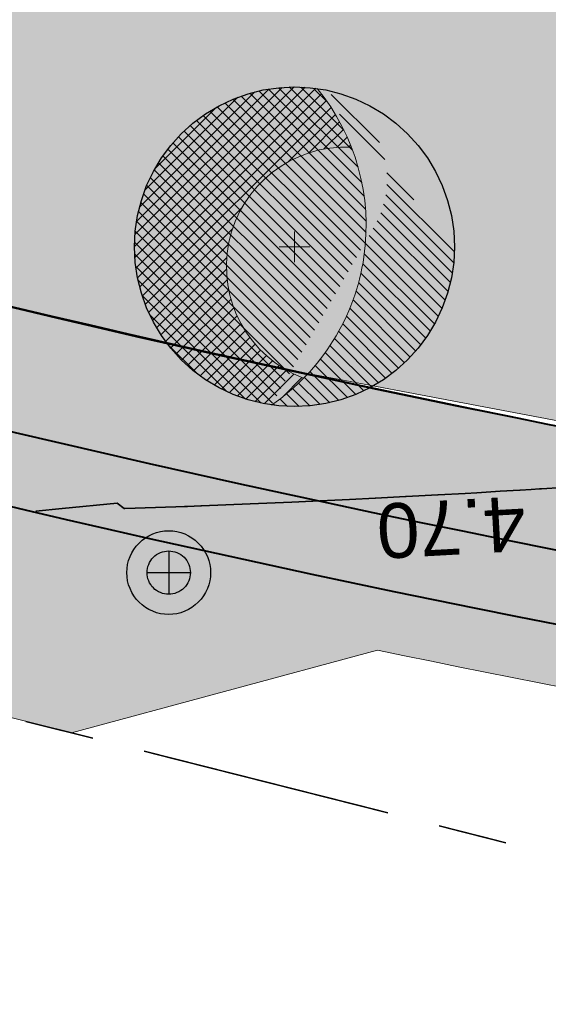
# Model space of a CAD drawing. Header units: metres. Extents: x 538891 to 1080079, y 6588829 to 13178720.
# Tile 237 of 256: x 539701 to 539710, y 6589340 to 6589356. Entities that reach past the tile are written whole.
import ezdxf

# ---------------------------------------------------------------- set-up
doc = ezdxf.new("R2010")
doc.units = ezdxf.units.M
doc.header["$LTSCALE"] = 0.4
doc.linetypes.add('KATASTRIPIIR', pattern=[17.5, 10, -2.5, 2.500000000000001, -2.500000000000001])
doc.layers.add('GEO', color=7, linetype='Continuous')
doc.layers.add('KOLDE PST', color=7, linetype='Continuous')
doc.styles.add('Swis721 Lt BT', font='swissl.ttf')

# ---------------------------------------------------------------- blocks, each defined once
blk = doc.blocks.new('#9_019061_PP_TL (2D)')
at = {"linetype": 'Continuous', "lineweight": 0, "true_color": 0xffdf7f}
h = blk.add_hatch(color=41, dxfattribs=at)
edge = h.paths.add_edge_path()
edge.add_line((540093.1978481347, 6589254.743324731), (540093.146, 6589254.465))
edge.add_line((540093.146, 6589254.465), (540094.3853489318, 6589252.136326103))
edge.add_line((540094.3853489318, 6589252.136326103), (540094.986, 6589252.456))
edge.add_line((540094.986, 6589252.456), (540103.6059195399, 6589257.074582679))
edge.add_arc((540150.834169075, 6589168.929855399), 100.0000025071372, 116.44621425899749, 118.18255976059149, ccw=False)
edge.add_arc((540095.9215872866, 6589279.326861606), 23.29999999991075, 296.4462142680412, 299.24814112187)
edge.add_line((540107.3058026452, 6589258.997335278), (540112.4282403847, 6589261.865819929))
edge.add_arc((540122.2000990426, 6589244.415582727), 20.00000000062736, 105.1498865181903, 119.2481410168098, ccw=False)
edge.add_arc((540113.5234440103, 6589276.461731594), 13.19999999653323, 285.1498865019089, 311.7372745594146)
edge.add_line((540122.3108945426, 6589266.611822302), (540125.4900468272, 6589269.448055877))
edge.add_arc((540132.1472063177, 6589261.986003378), 9.999999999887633, 119.87563034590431, 131.7372745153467, ccw=False)
edge.add_line((540127.1660165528, 6589270.657090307), (540132.8249590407, 6589273.907924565))
edge.add_line((540132.8249590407, 6589273.907924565), (540146.319758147, 6589281.701715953))
edge.add_arc((540147.3200050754, 6589279.969807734), 1.999999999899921, 28.428544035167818, 120.0081686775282, ccw=False)
edge.add_line((540149.0788281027, 6589280.921932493), (540157.6423817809, 6589285.608110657))
edge.add_line((540157.6423817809, 6589285.608110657), (540157.7559090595, 6589285.670560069))
edge.add_line((540157.7559090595, 6589285.670560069), (540156.315, 6589288.29))
edge.add_line((540156.315, 6589288.29), (540156.1928396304, 6589288.20295493))
edge.add_line((540156.1928396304, 6589288.20295493), (540155.2166624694, 6589289.572936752))
edge.add_arc((540152.0812130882, 6589287.338780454), 3.849999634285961, 35.47167339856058, 120.0081736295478)
edge.add_line((540150.1557376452, 6589290.672703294), (540146.7880922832, 6589288.727752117))
edge.add_arc((540143.9973105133, 6589287.55258505), 3.028115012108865, -59.781962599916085, 22.8354164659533, ccw=False)
edge.add_line((540145.5213365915, 6589284.935941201), (540131.2277688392, 6589276.680828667))
edge.add_line((540131.2277688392, 6589276.680828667), (540125.1700361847, 6589273.199508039))
edge.add_arc((540132.9624128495, 6589260.971070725), 14.500200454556, 122.5066748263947, 131.4711661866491)
edge.add_line((540123.359755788, 6589271.835912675), (540120.1806034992, 6589268.999679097))
edge.add_arc((540113.5234440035, 6589276.461731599), 10.00000000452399, 285.1532856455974, 311.7372745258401, ccw=False)
edge.add_arc((540122.2020001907, 6589244.416097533), 23.19999999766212, 105.1532856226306, 119.2515382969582)
edge.add_line((540110.8654439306, 6589264.657700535), (540105.5631319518, 6589261.689038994))
edge.add_arc((540097.3547711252, 6589276.347235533), 16.79999741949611, 259.4475243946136, 299.2481442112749, ccw=False)
edge.add_line((540094.2780870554, 6589259.831366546), (540081.8364144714, 6589262.146484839))
edge.add_line((540081.8364144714, 6589262.146484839), (540052.5990385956, 6589269.509689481))
edge.add_arc((540053.5759037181, 6589273.38857135), 3.999998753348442, 182.0300320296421, 255.8644724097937, ccw=False)
edge.add_line((540049.5784153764, 6589273.246878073), (540048.6421167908, 6589273.47981982))
edge.add_line((540048.6421167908, 6589273.47981982), (540045.8175890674, 6589274.18253414))
edge.add_line((540045.8175890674, 6589274.18253414), (540045.3008038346, 6589274.31110515))
edge.add_arc((540042.4250705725, 6589275.165598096), 2.999999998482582, 255.8644589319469, 343.4512541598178, ccw=False)
edge.add_line((540041.6924208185, 6589272.256435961), (540018.8726568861, 6589277.988506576))
edge.add_arc((539971.0356544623, 6589087.090992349), 196.7999993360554, 75.931946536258, 79.22948156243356)
edge.add_line((540007.8128223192, 6589280.424071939), (540002.0095884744, 6589281.522610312))
edge.add_line((540002.0095884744, 6589281.522610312), (539997.5083307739, 6589282.378870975))
edge.add_arc((540016.8261046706, 6589383.72755512), 103.1733113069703, 256.3749796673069, 259.2084670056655, ccw=False)
edge.add_line((539992.5219253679, 6589283.457723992), (539978.8204607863, 6589286.891173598))
edge.add_line((539978.8204607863, 6589286.891173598), (539967.7381795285, 6589289.668282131))
edge.add_arc((539845.423242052, 6588801.560409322), 503.1999994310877, 75.93194653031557, 78.32380173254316)
edge.add_line((539947.2611047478, 6589294.347674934), (539874.8046918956, 6589309.321288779))
edge.add_arc((539935.5188388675, 6589603.11337881), 299.9999996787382, 251.5059453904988, 258.32380175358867, ccw=False)
edge.add_line((539840.3569638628, 6589318.606406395), (539826.6230317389, 6589323.200131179))
edge.add_line((539826.6230317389, 6589323.200131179), (539808.2266117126, 6589329.353364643))
edge.add_arc((539791.8904898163, 6589280.513000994), 51.5000000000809, 71.50594538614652, 90.80280647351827)
edge.add_line((539791.16891519, 6589332.007945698), (539784.033388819, 6589331.907958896))
edge.add_arc((539783.7741823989, 6589350.406142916), 18.50000000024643, 240.81113341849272, 270.80280648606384, ccw=False)
edge.add_line((539774.7519168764, 6589334.255331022), (539767.5996946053, 6589338.250749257))
edge.add_arc((539742.4836581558, 6589293.290381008), 51.50000000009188, 60.81113342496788, 86.64022575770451)
edge.add_line((539745.501842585, 6589344.701863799), (539744.0544562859, 6589344.786834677))
edge.add_arc((539759.0023569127, 6589597.263033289), 252.9183081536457, 256.8586961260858, 266.6117478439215, ccw=False)
edge.add_arc((539764.853003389, 6589615.75906929), 272.2642298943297, 253.0709250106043, 256.5446531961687, ccw=False)
edge.add_line((539685.5730097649, 6589355.293153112), (539684.5532260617, 6589352.258749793))
edge.add_arc((539759.8512220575, 6589598.28517938), 257.2912595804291, 252.982927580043, 256.6528358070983)
edge.add_arc((539758.7736295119, 6589595.019502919), 253.8651996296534, 256.7193256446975, 266.6337127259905)
edge.add_line((539743.8669186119, 6589341.592334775), (539745.3143049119, 6589341.507363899))
edge.add_arc((539742.4836581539, 6589293.290381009), 48.30000000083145, 60.811133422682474, 86.64022575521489, ccw=False)
edge.add_line((539766.0390865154, 6589335.457095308), (539773.1913087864, 6589331.461677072))
edge.add_arc((539783.7741823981, 6589350.406142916), 21.7000000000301, 240.8111334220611, 270.8028064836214)
edge.add_line((539784.078224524, 6589328.708273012), (539791.2137508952, 6589328.808259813))
edge.add_arc((539791.8904898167, 6589280.513000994), 48.3000000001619, 71.50594538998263, 90.80280647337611, ccw=False)
edge.add_line((539807.2115517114, 6589326.318623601), (539825.6079717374, 6589320.165390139))
edge.add_line((539825.6079717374, 6589320.165390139), (539839.3419038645, 6589315.571665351))
edge.add_arc((539935.5188389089, 6589603.113378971), 303.199999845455, 251.5059453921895, 258.3238017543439)
edge.add_line((539874.1570743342, 6589306.18750648), (539946.6134871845, 6589291.213892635))
edge.add_arc((539798.6152191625, 6588593.75043412), 712.992821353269, 75.34255523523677, 78.01982117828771, ccw=False)
edge.add_line((539979.0305354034, 6589283.539588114), (539984.2978633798, 6589282.21964855))
edge.add_line((539984.2978633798, 6589282.21964855), (539986.2420131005, 6589281.732464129))
edge.add_line((539986.2420131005, 6589281.732464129), (539991.7600409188, 6589280.349701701))
edge.add_arc((540017.0775393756, 6589385.404899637), 108.0628073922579, 256.4505182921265, 259.195893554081)
edge.add_line((539996.8209807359, 6589279.257633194), (540001.3222383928, 6589278.401372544))
edge.add_line((540001.3222383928, 6589278.401372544), (540007.1755068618, 6589277.287870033))
edge.add_line((540007.1755068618, 6589277.287870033), (540012.1499633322, 6589276.272270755))
edge.add_arc((539969.6586743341, 6589080.838163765), 199.9999995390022, 75.93194654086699, 77.73365481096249, ccw=False)
edge.add_line((540018.2735142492, 6589274.839702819), (540029.9987836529, 6589271.901467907))
edge.add_line((540029.9987836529, 6589271.901467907), (540081.0935137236, 6589259.033659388))
edge.add_line((540081.0935137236, 6589259.033659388), (540086.8792785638, 6589257.955204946))
edge.add_line((540086.8792785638, 6589257.955204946), (540091.5981096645, 6589257.075741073))
edge.add_arc((540091.2316730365, 6589255.109596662), 1.999999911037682, -10.552474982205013, 79.44272560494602, ccw=False)
at = {"color": 41, "linetype": 'Continuous', "lineweight": 9, "true_color": 0xffdf7f, "flags": 128}
blk.add_lwpolyline([(539767.5996946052, 6589338.250749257, 0.1131802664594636), (539745.501842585, 6589344.701863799), (539744.0544562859, 6589344.786834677, -0.04258142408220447), (539701.5005255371, 6589350.968067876, -0.01515815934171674), (539685.5730097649, 6589355.293153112), (539684.5532260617, 6589352.258749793, 0.01601436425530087), (539700.4553414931, 6589347.943569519, 0.04328668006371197), (539743.8669186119, 6589341.592334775), (539745.3143049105, 6589341.507363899, -0.1131802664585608), (539766.0390865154, 6589335.457095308)], format="xyb", dxfattribs=at)
at = {"color": 5, "linetype": 'Continuous', "lineweight": 40, "true_color": 0x0000ff, "flags": 128}
for points in [[(539692.7125877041, 6589353.226078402, 0.04109395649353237), (539733.015710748, 6589345.680433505)], [(539700.3118736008, 6589347.98265818, 0.04354741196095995), (539743.8669186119, 6589341.592334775), (539745.3143049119, 6589341.507363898, -0.05028977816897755), (539754.8833244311, 6589339.97162217)]]:
    blk.add_lwpolyline(points, format="xyb", dxfattribs=at)
at = {"color": 5, "linetype": 'Continuous', "lineweight": 35, "true_color": 0x0000ff, "flags": 128}
blk.add_lwpolyline([(539701.1557452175, 6589347.80530692), (539701.5908936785, 6589347.847185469), (539701.591430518, 6589347.847239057), (539702.493952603, 6589347.937328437), (539702.6092084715, 6589347.849738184), (539702.6153260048, 6589347.845089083), (539702.6166685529, 6589347.845136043), (539703.4551116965, 6589347.874463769), (539703.6005392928, 6589347.880045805), (539703.6403401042, 6589347.881573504), (539703.6466074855, 6589347.881814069), (539703.8658424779, 6589347.891039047), (539703.8658590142, 6589347.891039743), (539703.872536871, 6589347.891320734), (539703.874703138, 6589347.891405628), (539704.676723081, 6589347.922835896), (539704.6777102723, 6589347.922878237), (539704.9493811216, 6589347.934530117), (539704.9510632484, 6589347.934602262), (539705.3594709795, 6589347.952118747), (539705.701343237, 6589347.967946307), (539705.7056549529, 6589347.968145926), (539705.7085923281, 6589347.968283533), (539706.3099059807, 6589347.996453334), (539706.7287971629, 6589348.017504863), (539706.7333853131, 6589348.017735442), (539707.2283569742, 6589348.04444106), (539707.2329902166, 6589348.044691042), (539707.2380777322, 6589348.044950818), (539707.7598964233, 6589348.071595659), (539707.764988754, 6589348.071874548), (539708.2072161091, 6589348.096093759), (539708.3978050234, 6589348.107181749), (539708.7822191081, 6589348.129546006), (539708.7822579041, 6589348.129548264), (539708.7851705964, 6589348.129717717), (539709.1047258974, 6589348.149191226), (539709.1061193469, 6589348.149276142), (539709.1085852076, 6589348.149418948), (539709.2893357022, 6589348.159886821), (539709.2912808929, 6589348.160003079), (539709.4261867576, 6589348.168066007), (539709.4267315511, 6589348.168098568), (539709.4635412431, 6589348.170298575), (539709.8082659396, 6589348.192034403)], dxfattribs=at)
at = {"color": 5, "true_color": 0x0000ff, "insert": (539707.9549106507, 6589347.997148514), "char_height": 0.9000000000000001, "attachment_point": 8, "rotation": 183.13475341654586, "line_spacing_factor": 1.004016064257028, "style": 'Swis721 Lt BT'}
blk.add_mtext('4.70', dxfattribs=at)
blk = doc.blocks.new('KOLDE PST TL')
at = {"color": 7}
blk.add_blockref('#9_019061_PP_TL (2D)', (0, 0), dxfattribs=at)
blk = doc.blocks.new('#13_Kolde pst HP -xref$0$puu 26')
at = {"linetype": 'Continuous', "lineweight": 5, "true_color": 0x5ec967}
h = blk.add_hatch(dxfattribs=at)
h.set_pattern_fill('#13_ANSI31', color=93, style=0, pattern_type=2)
h.set_pattern_definition([(135, (-218818.7906777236, -2639434.544310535), (-0.0942926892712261, -0.09429268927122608), [])])
edge = h.paths.add_edge_path()
edge.add_arc((547044.5836899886, 6598586.706567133), 3.570267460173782, -55.61859943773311, 39.17386661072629, ccw=False)
edge.add_line((547046.5998168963, 6598583.760036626), (547048.2952174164, 6598586.710216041))
edge.add_arc((547046.9766945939, 6598587.467941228), 1.520739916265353, 330.1149936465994, 450.0000107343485)
edge.add_arc((547046.976694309, 6598586.360776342), 2.627904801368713, 90, 180.0000000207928)
edge.add_arc((547046.976694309, 6598586.360776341), 2.627904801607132, 179.9999999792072, 270)
edge.add_arc((547046.976694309, 6598586.360776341), 2.627904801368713, 270, 360.0000000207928)
edge.add_line((547049.6045991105, 6598586.360776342), (547047.3514780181, 6598588.961818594))
at = {"linetype": 'Continuous', "lineweight": 5, "true_color": 0x00cc66}
h = blk.add_hatch(dxfattribs=at)
h.set_pattern_fill('#13_ANSI31_1', color=112, style=0, pattern_type=2)
h.set_pattern_definition([(45, (-218818.7906777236, -2639434.544310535), (-0.09429268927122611, 0.09429268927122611), [])])
edge = h.paths.add_edge_path()
edge.add_arc((547044.5836938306, 6598586.706569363), 3.570263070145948, 21.24914770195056, 39.17387791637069)
edge.add_arc((547046.9766943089, 6598586.360776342), 2.627904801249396, 81.8006951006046, 180.0000000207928)
edge.add_arc((547046.9766942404, 6598586.360776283), 2.627904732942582, 179.9999987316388, 261.754573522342)
edge.add_arc((547044.5836899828, 6598586.70656713), 3.570267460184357, 304.3814007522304, 315.4138937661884)
edge.add_arc((547047.8255859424, 6598586.037062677), 1.965322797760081, 168.331521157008, 249.1605476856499, ccw=False)
edge.add_arc((547047.8255861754, 6598586.037062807), 1.965323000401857, 87.50250971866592, 168.331526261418, ccw=False)
at = {"color": 114, "linetype": 'Continuous', "lineweight": 5, "true_color": 0x00994c}
for p, q in [((547046.976694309, 6598586.106909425), (547046.976694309, 6598586.614643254)), ((547046.7228273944, 6598586.360776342), (547047.2305612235, 6598586.360776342))]:
    blk.add_line(p, q, dxfattribs=at)
at = {"color": 13, "linetype": 'Continuous', "lineweight": 30, "true_color": 0xd8524f, "flags": 128}
blk.add_lwpolyline([(547049.6045991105, 6598586.360776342), (547049.5919450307, 6598586.103196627), (547049.5541046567, 6598585.848097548), (547049.4914424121, 6598585.597935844), (547049.4045617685, 6598585.355120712), (547049.2942994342, 6598585.121990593), (547049.1617172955, 6598584.900790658), (547049.0080921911, 6598584.693651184), (547048.8349036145, 6598584.502567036), (547048.6438194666, 6598584.329378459), (547048.436679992, 6598584.175753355), (547048.2154800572, 6598584.043171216), (547047.9823499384, 6598583.932908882), (547047.7395348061, 6598583.846028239), (547047.489373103, 6598583.783365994), (547047.2342740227, 6598583.74552562), (547046.976694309, 6598583.73287154), (547046.7191145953, 6598583.74552562), (547046.4640155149, 6598583.783365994), (547046.2138538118, 6598583.846028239), (547045.9710386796, 6598583.932908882), (547045.7379085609, 6598584.043171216), (547045.5167086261, 6598584.175753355), (547045.3095691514, 6598584.329378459), (547045.1184850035, 6598584.502567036), (547044.9452964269, 6598584.693651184), (547044.7916713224, 6598584.900790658), (547044.6590891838, 6598585.121990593), (547044.5488268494, 6598585.355120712), (547044.4619462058, 6598585.597935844), (547044.3992839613, 6598585.848097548), (547044.3614435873, 6598586.103196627), (547044.3487895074, 6598586.360776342), (547044.3614435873, 6598586.618356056), (547044.3992839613, 6598586.873455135), (547044.4619462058, 6598587.123616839), (547044.5488268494, 6598587.36643197), (547044.6590891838, 6598587.59956209), (547044.7916713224, 6598587.820762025), (547044.9452964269, 6598588.027901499), (547045.1184850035, 6598588.218985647), (547045.3095691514, 6598588.392174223), (547045.5167086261, 6598588.545799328), (547045.7379085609, 6598588.678381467), (547045.9710386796, 6598588.788643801), (547046.2138538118, 6598588.875524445), (547046.4640155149, 6598588.938186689), (547046.7191145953, 6598588.976027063), (547046.976694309, 6598588.988681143), (547047.2342740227, 6598588.976027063), (547047.489373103, 6598588.938186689), (547047.7395348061, 6598588.875524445), (547047.9823499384, 6598588.788643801), (547048.2154800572, 6598588.678381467), (547048.436679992, 6598588.545799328), (547048.6438194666, 6598588.392174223), (547048.8349036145, 6598588.218985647), (547049.0080921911, 6598588.027901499), (547049.1617172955, 6598587.820762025), (547049.2942994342, 6598587.59956209), (547049.4045617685, 6598587.36643197), (547049.4914424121, 6598587.123616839), (547049.5541046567, 6598586.873455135), (547049.5919450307, 6598586.618356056)], close=True, dxfattribs=at)
at = {"color": 112, "linetype": 'Continuous', "lineweight": 5, "true_color": 0x00cc66, "flags": 128}
for points in [[(547046.5998168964, 6598583.760036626, 0.2098046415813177), (547048.1172568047, 6598586.195964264, 0.2098046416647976), (547047.3514780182, 6598588.961818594)], [(547047.9112263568, 6598588.000519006, 0.3680721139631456), (547045.9008780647, 6598586.434546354, 0.3680721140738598), (547047.1264212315, 6598584.20030945)]]:
    blk.add_lwpolyline(points, format="xyb", dxfattribs=at)
blk = doc.blocks.new('#13_KOLDE TAIM (2D)')
at = {"linetype": 'Continuous', "lineweight": 0, "true_color": 0xc4f877}
blk.add_hatch(color=71, dxfattribs=at).paths.add_polyline_path([(539692.7134270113, 6589353.22825313), (539700.810919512, 6589351.134009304), (539705.3073662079, 6589350.126503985), (539718.9471655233, 6589347.53889048), (539730.0023511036, 6589346.010386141), (539733.0126661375, 6589345.680922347), (539733.3871243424, 6589349.667846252), (539737.8635085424, 6589349.246015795), (539737.4957488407, 6589345.260778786), (539745.1835701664, 6589344.720548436), (539749.0365799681, 6589344.371778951), (539752.450395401, 6589343.816751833), (539753.507749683, 6589343.845505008), (539754.2773215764, 6589344.281716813), (539754.8095744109, 6589345.028451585), (539755.1730371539, 6589346.491999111), (539715.6242680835, 6589356.331338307), (539700.5809153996, 6589360.068500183), (539699.8808649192, 6589360.167689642), (539698.8435731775, 6589360.158879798), (539697.9049786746, 6589359.989166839), (539696.5269956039, 6589359.425829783), (539695.8388694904, 6589358.968739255), (539694.7275285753, 6589357.8409555), (539693.8625475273, 6589356.205737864)])
h = blk.add_hatch(color=71, dxfattribs=at)
edge = h.paths.add_edge_path()
edge.add_line((539748.3369793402, 6589341.234396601), (539743.8669186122, 6589341.592334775))
edge.add_arc((539758.7058369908, 6589594.357139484), 253.1999999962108, 256.66619576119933, 266.64022575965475, ccw=False)
edge.add_line((539700.3118735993, 6589347.982658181), (539699.7112523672, 6589345.452983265))
edge.add_line((539699.7112523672, 6589345.452983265), (539699.6129728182, 6589345.469991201))
edge.add_line((539699.6129728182, 6589345.469991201), (539699.4428624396, 6589344.740698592))
edge.add_line((539699.4428624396, 6589344.740698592), (539701.739325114, 6589344.159410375))
edge.add_line((539701.739325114, 6589344.159410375), (539706.7698330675, 6589345.519257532))
edge.add_arc((539758.705824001, 6589594.35705294), 254.1999126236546, 258.2107962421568, 264.7161260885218)
edge.add_line((539735.2964692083, 6589341.237322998), (539743.729, 6589339.323))
edge.add_line((539743.729, 6589339.323), (539749.823, 6589337.823))
edge.add_line((539749.823, 6589337.823), (539754.2168358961, 6589335.773325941))
edge.add_line((539754.2168358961, 6589335.773325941), (539754.278, 6589335.704))
edge.add_line((539754.278, 6589335.704), (539755.279, 6589334.536))
edge.add_line((539755.279, 6589334.536), (539755.785, 6589333.822))
edge.add_line((539755.785, 6589333.822), (539756.061, 6589333.358))
edge.add_line((539756.061, 6589333.358), (539756.567, 6589332.343))
edge.add_line((539756.567, 6589332.343), (539755.9402597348, 6589330.439890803))
edge.add_line((539755.9402597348, 6589330.439890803), (539756.9515018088, 6589330.279550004))
edge.add_line((539756.9515018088, 6589330.279550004), (539758.2705441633, 6589333.658167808))
edge.add_line((539758.2705441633, 6589333.658167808), (539758.480701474, 6589334.707723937))
edge.add_line((539758.480701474, 6589334.707723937), (539748.3369793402, 6589341.234396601))
at = {"color": 71, "linetype": 'Continuous', "lineweight": 5, "true_color": 0xc4f877, "flags": 128}
blk.add_lwpolyline([(539755.1730371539, 6589346.491999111), (539715.6242680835, 6589356.331338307), (539700.5809153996, 6589360.068500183), (539699.8808649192, 6589360.167689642), (539698.8435731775, 6589360.158879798), (539697.9049786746, 6589359.989166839), (539696.5269956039, 6589359.425829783), (539695.8388694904, 6589358.968739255), (539694.7275285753, 6589357.8409555), (539693.8625475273, 6589356.205737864), (539692.7134270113, 6589353.22825313), (539700.810919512, 6589351.134009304), (539705.3073662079, 6589350.126503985), (539718.9471655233, 6589347.53889048), (539730.0023511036, 6589346.010386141), (539733.0126661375, 6589345.680922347), (539733.3871243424, 6589349.667846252), (539737.8635085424, 6589349.246015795), (539737.4957488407, 6589345.260778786), (539745.1835701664, 6589344.720548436), (539749.0365799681, 6589344.371778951), (539752.450395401, 6589343.816751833)], dxfattribs=at)
blk.add_lwpolyline([(539748.3369793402, 6589341.234396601), (539743.8669186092, 6589341.592334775, -0.0435474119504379), (539700.3118735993, 6589347.982658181), (539699.7112523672, 6589345.452983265), (539699.6129728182, 6589345.469991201), (539699.4428624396, 6589344.740698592), (539701.739325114, 6589344.159410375), (539706.7698330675, 6589345.519257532, 0.0283924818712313), (539735.2964692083, 6589341.237322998), (539743.729, 6589339.323), (539749.823, 6589337.823), (539754.2168358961, 6589335.773325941), (539754.278, 6589335.704), (539755.279, 6589334.536), (539755.785, 6589333.822), (539756.061, 6589333.358), (539756.567, 6589332.343), (539755.9402597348, 6589330.439890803), (539756.9515018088, 6589330.279550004), (539758.2705441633, 6589333.658167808), (539758.480701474, 6589334.707723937)], format="xyb", close=True, dxfattribs=at)
at = {"color": 92, "true_color": 0x00cc00}
blk.add_blockref('#13_Kolde pst HP -xref$0$puu 26', (-7341.57246857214, -9234.211987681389), dxfattribs=at)
blk = doc.blocks.new('Kolde pst Taim')
at = {"color": 13, "true_color": 0xff4646}
blk.add_blockref('#13_KOLDE TAIM (2D)', (0, 0), dxfattribs=at)
blk = doc.blocks.new('#15_Kolde pst ELV-3 (2D)')
at = {"color": 1, "linetype": 'Continuous', "lineweight": 25, "true_color": 0xff0000}
for p, q in [((539703.3384880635, 6589347.148788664), (539703.3384880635, 6589346.436948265)), ((539702.982567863, 6589346.792868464), (539703.6944082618, 6589346.792868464))]:
    blk.add_line(p, q, dxfattribs=at)
at = {"color": 1, "linetype": 'Continuous', "lineweight": 25, "true_color": 0xff0000, "flags": 128}
for points in [[(539704.0262154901, 6589346.792868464), (539704.0229038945, 6589346.725459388), (539704.0130010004, 6589346.658699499), (539703.996602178, 6589346.59323173), (539703.9738653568, 6589346.529686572), (539703.9450095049, 6589346.468676), (539703.91031252, 6589346.410787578), (539703.8701085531, 6589346.356578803), (539703.8247847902, 6589346.306571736), (539703.774777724, 6589346.261247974), (539703.7205689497, 6589346.221044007), (539703.6626805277, 6589346.186347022), (539703.601669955, 6589346.15749117), (539703.5381247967, 6589346.134754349), (539703.4726570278, 6589346.118355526), (539703.4058971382, 6589346.108452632), (539703.3384880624, 6589346.105141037), (539703.2710789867, 6589346.108452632), (539703.204319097, 6589346.118355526), (539703.138851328, 6589346.134754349), (539703.0753061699, 6589346.15749117), (539703.0142955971, 6589346.186347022), (539702.956407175, 6589346.221044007), (539702.9021984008, 6589346.261247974), (539702.8521913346, 6589346.306571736), (539702.8068675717, 6589346.356578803), (539702.7666636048, 6589346.410787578), (539702.7319666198, 6589346.468676), (539702.703110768, 6589346.529686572), (539702.6803739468, 6589346.59323173), (539702.6639751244, 6589346.658699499), (539702.6540722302, 6589346.725459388), (539702.6507606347, 6589346.792868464), (539702.6540722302, 6589346.86027754), (539702.6639751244, 6589346.92703743), (539702.6803739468, 6589346.992505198), (539702.703110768, 6589347.056050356), (539702.7319666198, 6589347.11706093), (539702.7666636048, 6589347.174949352), (539702.8068675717, 6589347.229158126), (539702.8521913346, 6589347.279165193), (539702.9021984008, 6589347.324488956), (539702.956407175, 6589347.364692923), (539703.0142955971, 6589347.399389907), (539703.0753061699, 6589347.428245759), (539703.138851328, 6589347.45098258), (539703.204319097, 6589347.467381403), (539703.2710789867, 6589347.477284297), (539703.3384880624, 6589347.480595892), (539703.4058971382, 6589347.477284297), (539703.4726570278, 6589347.467381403), (539703.5381247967, 6589347.45098258), (539703.601669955, 6589347.428245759), (539703.6626805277, 6589347.399389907), (539703.7205689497, 6589347.364692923), (539703.774777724, 6589347.324488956), (539703.8247847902, 6589347.279165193), (539703.8701085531, 6589347.229158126), (539703.91031252, 6589347.174949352), (539703.9450095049, 6589347.11706093), (539703.9738653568, 6589347.056050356), (539703.996602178, 6589346.992505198), (539704.0130010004, 6589346.92703743), (539704.0229038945, 6589346.86027754)], [(539704.0262154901, 6589346.792868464), (539704.0229038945, 6589346.725459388), (539704.0130010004, 6589346.658699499), (539703.996602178, 6589346.59323173), (539703.9738653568, 6589346.529686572), (539703.9450095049, 6589346.468676), (539703.91031252, 6589346.410787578), (539703.8701085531, 6589346.356578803), (539703.8247847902, 6589346.306571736), (539703.774777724, 6589346.261247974), (539703.7205689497, 6589346.221044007), (539703.6626805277, 6589346.186347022), (539703.601669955, 6589346.15749117), (539703.5381247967, 6589346.134754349), (539703.4726570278, 6589346.118355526), (539703.4058971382, 6589346.108452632), (539703.3384880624, 6589346.105141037), (539703.2710789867, 6589346.108452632), (539703.204319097, 6589346.118355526), (539703.138851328, 6589346.134754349), (539703.0753061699, 6589346.15749117), (539703.0142955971, 6589346.186347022), (539702.956407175, 6589346.221044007), (539702.9021984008, 6589346.261247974), (539702.8521913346, 6589346.306571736), (539702.8068675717, 6589346.356578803), (539702.7666636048, 6589346.410787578), (539702.7319666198, 6589346.468676), (539702.703110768, 6589346.529686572), (539702.6803739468, 6589346.59323173), (539702.6639751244, 6589346.658699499), (539702.6540722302, 6589346.725459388), (539702.6507606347, 6589346.792868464), (539702.6540722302, 6589346.86027754), (539702.6639751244, 6589346.92703743), (539702.6803739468, 6589346.992505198), (539702.703110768, 6589347.056050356), (539702.7319666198, 6589347.11706093), (539702.7666636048, 6589347.174949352), (539702.8068675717, 6589347.229158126), (539702.8521913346, 6589347.279165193), (539702.9021984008, 6589347.324488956), (539702.956407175, 6589347.364692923), (539703.0142955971, 6589347.399389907), (539703.0753061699, 6589347.428245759), (539703.138851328, 6589347.45098258), (539703.204319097, 6589347.467381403), (539703.2710789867, 6589347.477284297), (539703.3384880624, 6589347.480595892), (539703.4058971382, 6589347.477284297), (539703.4726570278, 6589347.467381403), (539703.5381247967, 6589347.45098258), (539703.601669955, 6589347.428245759), (539703.6626805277, 6589347.399389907), (539703.7205689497, 6589347.364692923), (539703.774777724, 6589347.324488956), (539703.8247847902, 6589347.279165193), (539703.8701085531, 6589347.229158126), (539703.91031252, 6589347.174949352), (539703.9450095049, 6589347.11706093), (539703.9738653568, 6589347.056050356), (539703.996602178, 6589346.992505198), (539704.0130010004, 6589346.92703743), (539704.0229038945, 6589346.86027754)], [(539703.6944082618, 6589346.792868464), (539703.6926944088, 6589346.757982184), (539703.6875693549, 6589346.723431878), (539703.6790824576, 6589346.689550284), (539703.6673154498, 6589346.656663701), (539703.6523816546, 6589346.625088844), (539703.6344248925, 6589346.595129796), (539703.613618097, 6589346.56707508), (539703.590161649, 6589346.541194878), (539703.5642814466, 6589346.51773843), (539703.5362267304, 6589346.496931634), (539703.5062676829, 6589346.478974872), (539703.4746928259, 6589346.464041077), (539703.4418062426, 6589346.45227407), (539703.4079246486, 6589346.443787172), (539703.3733743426, 6589346.438662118), (539703.3384880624, 6589346.436948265), (539703.3036017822, 6589346.438662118), (539703.2690514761, 6589346.443787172), (539703.2351698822, 6589346.45227407), (539703.2022832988, 6589346.464041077), (539703.1707084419, 6589346.478974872), (539703.1407493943, 6589346.496931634), (539703.1126946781, 6589346.51773843), (539703.0868144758, 6589346.541194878), (539703.0633580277, 6589346.56707508), (539703.0425512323, 6589346.595129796), (539703.0245944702, 6589346.625088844), (539703.009660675, 6589346.656663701), (539702.9978936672, 6589346.689550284), (539702.9894067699, 6589346.723431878), (539702.9842817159, 6589346.757982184), (539702.982567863, 6589346.792868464), (539702.9842817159, 6589346.827754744), (539702.9894067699, 6589346.862305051), (539702.9978936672, 6589346.896186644), (539703.009660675, 6589346.929073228), (539703.0245944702, 6589346.960648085), (539703.0425512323, 6589346.990607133), (539703.0633580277, 6589347.018661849), (539703.0868144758, 6589347.044542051), (539703.1126946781, 6589347.067998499), (539703.1407493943, 6589347.088805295), (539703.1707084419, 6589347.106762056), (539703.2022832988, 6589347.121695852), (539703.2351698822, 6589347.133462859), (539703.2690514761, 6589347.141949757), (539703.3036017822, 6589347.147074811), (539703.3384880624, 6589347.148788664), (539703.3733743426, 6589347.147074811), (539703.4079246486, 6589347.141949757), (539703.4418062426, 6589347.133462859), (539703.4746928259, 6589347.121695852), (539703.5062676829, 6589347.106762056), (539703.5362267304, 6589347.088805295), (539703.5642814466, 6589347.067998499), (539703.590161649, 6589347.044542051), (539703.613618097, 6589347.018661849), (539703.6344248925, 6589346.990607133), (539703.6523816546, 6589346.960648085), (539703.6673154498, 6589346.929073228), (539703.6790824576, 6589346.896186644), (539703.6875693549, 6589346.862305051), (539703.6926944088, 6589346.827754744)], [(539703.6944082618, 6589346.792868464), (539703.6926944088, 6589346.757982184), (539703.6875693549, 6589346.723431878), (539703.6790824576, 6589346.689550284), (539703.6673154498, 6589346.656663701), (539703.6523816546, 6589346.625088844), (539703.6344248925, 6589346.595129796), (539703.613618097, 6589346.56707508), (539703.590161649, 6589346.541194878), (539703.5642814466, 6589346.51773843), (539703.5362267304, 6589346.496931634), (539703.5062676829, 6589346.478974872), (539703.4746928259, 6589346.464041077), (539703.4418062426, 6589346.45227407), (539703.4079246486, 6589346.443787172), (539703.3733743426, 6589346.438662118), (539703.3384880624, 6589346.436948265), (539703.3036017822, 6589346.438662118), (539703.2690514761, 6589346.443787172), (539703.2351698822, 6589346.45227407), (539703.2022832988, 6589346.464041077), (539703.1707084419, 6589346.478974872), (539703.1407493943, 6589346.496931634), (539703.1126946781, 6589346.51773843), (539703.0868144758, 6589346.541194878), (539703.0633580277, 6589346.56707508), (539703.0425512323, 6589346.595129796), (539703.0245944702, 6589346.625088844), (539703.009660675, 6589346.656663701), (539702.9978936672, 6589346.689550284), (539702.9894067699, 6589346.723431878), (539702.9842817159, 6589346.757982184), (539702.982567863, 6589346.792868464), (539702.9842817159, 6589346.827754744), (539702.9894067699, 6589346.862305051), (539702.9978936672, 6589346.896186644), (539703.009660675, 6589346.929073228), (539703.0245944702, 6589346.960648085), (539703.0425512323, 6589346.990607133), (539703.0633580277, 6589347.018661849), (539703.0868144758, 6589347.044542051), (539703.1126946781, 6589347.067998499), (539703.1407493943, 6589347.088805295), (539703.1707084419, 6589347.106762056), (539703.2022832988, 6589347.121695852), (539703.2351698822, 6589347.133462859), (539703.2690514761, 6589347.141949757), (539703.3036017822, 6589347.147074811), (539703.3384880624, 6589347.148788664), (539703.3733743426, 6589347.147074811), (539703.4079246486, 6589347.141949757), (539703.4418062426, 6589347.133462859), (539703.4746928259, 6589347.121695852), (539703.5062676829, 6589347.106762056), (539703.5362267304, 6589347.088805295), (539703.5642814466, 6589347.067998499), (539703.590161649, 6589347.044542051), (539703.613618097, 6589347.018661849), (539703.6344248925, 6589346.990607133), (539703.6523816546, 6589346.960648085), (539703.6673154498, 6589346.929073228), (539703.6790824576, 6589346.896186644), (539703.6875693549, 6589346.862305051), (539703.6926944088, 6589346.827754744)]]:
    blk.add_lwpolyline(points, close=True, dxfattribs=at)
blk = doc.blocks.new('Kolde pst EL')
at = {"color": 13, "true_color": 0xff4646}
blk.add_blockref('#15_Kolde pst ELV-3 (2D)', (0, 0), dxfattribs=at)
blk = doc.blocks.new('#16_Kolde TL (2D)')
at = {"color": 7, "linetype": 'Continuous', "lineweight": 40, "flags": 128}
blk.add_lwpolyline([(539696.4302819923, 6589350.173284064, 0.04780466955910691), (539743.9372452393, 6589342.790272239), (539745.384631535, 6589342.705301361, -0.04492151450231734), (539754.1635875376, 6589341.392660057)], format="xyb", dxfattribs=at)
blk = doc.blocks.new('Kolde pst märgistus')
at = {"color": 13, "true_color": 0xff4646}
blk.add_blockref('#16_Kolde TL (2D)', (0, 0), dxfattribs=at)

msp = doc.modelspace()

# ---------------------------------------------------------------- linework, layer by layer
at = {"layer": 'GEO', "color": 35, "linetype": 'KATASTRIPIIR', "lineweight": 35, "true_color": 0xb1703a, "flags": 128}
for points in [[(539443.0099999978, 6589409.309999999), (539452.710000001, 6589448.010000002), (539474.0900000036, 6589442.699999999), (539521.3500000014, 6589512.66), (539531.9200000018, 6589505.270000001), (539524.299999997, 6589495.390000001), (539522.0799999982, 6589499.600000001), (539481.5600000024, 6589440.850000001), (539563.8599999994, 6589420.43), (539625.5200000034, 6589405.129999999), (539608.8100000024, 6589440.289999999), (539609.75, 6589442.989999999), (539608, 6589446.670000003), (539559.549999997, 6589546.11), (539564.460000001, 6589553.36), (539630.5300000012, 6589415.870000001), (539746.5799999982, 6589386.48), (539806.6799999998, 6589371.25), (539851.4099999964, 6589359.920000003), (539871.950000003, 6589354.719999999), (539867.1799999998, 6589363.579999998), (539926.1199999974, 6589348.66), (539949.0900000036, 6589342.84), (539954.9799999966, 6589344.129999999), (539958.1899999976, 6589351.420000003), (539955.1799999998, 6589364.57), (539908.7299999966, 6589450.440000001), (539900.6099999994, 6589446.07), (539894.1499999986, 6589442.579999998), (539889.1400000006, 6589451.770000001), (539891.0200000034, 6589452.73), (539900.1300000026, 6589457.61), (539896.1199999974, 6589465.270000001), (539900.4799999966, 6589467.329999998), (539893.450000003, 6589480.289999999), (539898.6400000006, 6589483.309999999), (539888.1099999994, 6589505.36), (539888.2700000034, 6589511.949999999), (539890.6799999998, 6589517.36), (539894.8500000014, 6589504.16), (539935.4099999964, 6589429.129999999), (539960.789999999, 6589380.36), (539989.710000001, 6589324.879999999), (539996.789999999, 6589323.09), (540010.3599999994, 6589318.34), (540064.3299999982, 6589299.460000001), (540078.6099999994, 6589294.780000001), (540116.4299999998, 6589314.559999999), (540134.4099999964, 6589272.73), (540099.4399999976, 6589253.16), (539963.8400000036, 6589287.140000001), (539909.5200000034, 6589298.370000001), (539763.1300000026, 6589328.620000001), (539689.4900000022, 6589347.260000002), (539661.8599999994, 6589354.25), (539600.039999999, 6589369.91), (539443.0099999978, 6589409.309999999)], [(539689.4900000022, 6589347.260000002), (539763.1300000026, 6589328.620000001), (539803.950000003, 6589252.850000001), (539761.700000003, 6589230.09), (539729.4399999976, 6589289.960000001), (539722.3999999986, 6589286.16), (539689.4900000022, 6589347.260000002)]]:
    msp.add_lwpolyline(points, dxfattribs=at)

# ---------------------------------------------------------------- block references
at = {"layer": 'KOLDE PST', "color": 7}
for name in ['KOLDE PST TL', 'Kolde pst märgistus', 'Kolde pst Taim', 'Kolde pst EL']:
    msp.add_blockref(name, (0, 0), dxfattribs=at)

doc.saveas('drawing.dxf')
